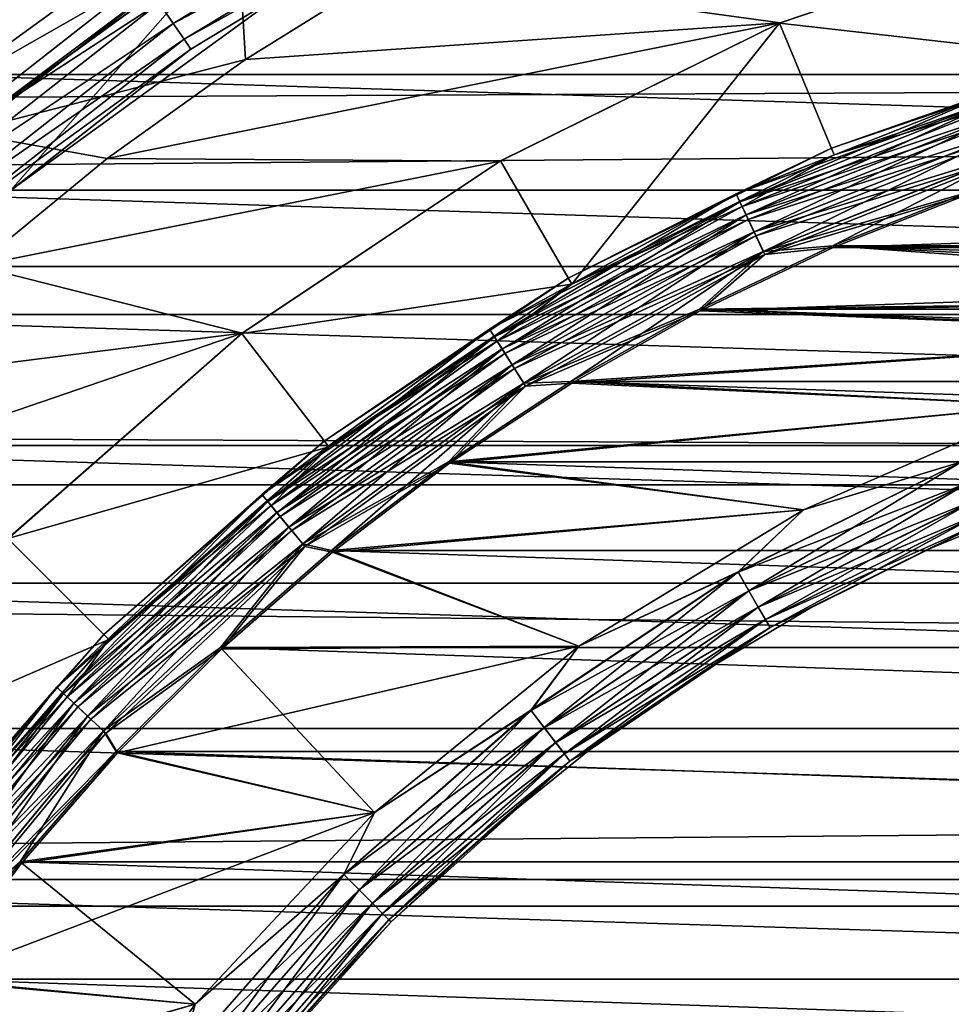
# Model space of a CAD drawing. Header units: metres. Extents: x -150 to 310, y -128 to 84.
# Tile 178 of 256: x -5.55 to -2.45, y 4.04 to 7.31. Entities that reach past the tile are written whole.
import ezdxf

# ---------------------------------------------------------------- set-up
doc = ezdxf.new("R2010")
doc.units = ezdxf.units.M
doc.layers.add('solid_26009703_SW0001', color=7, linetype='CONTINUOUS')

msp = doc.modelspace()

# ---------------------------------------------------------------- linework, layer by layer
at = {"layer": 'solid_26009703_SW0001'}
for points in [[(-3.102033, 8.448514, -19.225573), (-128, 8.539556, -19.185148), (-128, 6.490467, -19.971094)], [(97.199997, 7.525727, 19.605188), (-128, 6.490467, 19.971094), (-128, 8.539556, 19.185148)], [(-4.102848, 8.008845, -19.412842), (-3.102033, 8.448514, -19.225573), (-128, 6.490467, -19.971094)], [(-5.822596, 8.435632, -39), (-5.43816, 7.482312, -40), (-5.895212, 7.127974, -40)], [(-5.05711, 7.44484, -19.636047), (-4.102848, 8.008845, -19.412842), (-128, 6.490467, -19.971094)], [(127.5, 7.988021, 21.568298), (-127.5, 7.988021, 21.568298), (-127.5, 5.765008, 22.265774)], [(127.5, 5.765008, 22.265774), (127.5, 7.988021, 21.568298), (-127.5, 5.765008, 22.265774)], [(-5.084128, 7.365631, -27.946358), (-5.037035, 7.297406, -27.882694), (-4.120705, 7.851347, -27.882694)], [(-4.120705, 7.851347, -27.882694), (-5.037035, 7.297406, -27.882694), (-4.091159, 7.795053, -27.799728)], [(-5.037035, 7.297406, -27.882694), (-5.00092, 7.245083, -27.799728), (-4.091159, 7.795053, -27.799728)], [(-4.091159, 7.795053, -27.799728), (-5.00092, 7.245083, -27.799728), (-4.072611, 7.759713, -27.703123)], [(-5.00092, 7.245083, -27.799728), (-4.978248, 7.212237, -27.703123), (-4.072611, 7.759713, -27.703123)], [(-4.072611, 7.759713, -27.703123), (-4.978248, 7.212237, -27.703123), (-4.688484, 7.387869, -27.6)], [(-5.831821, 7.050639, -28), (-4.902884, 7.724917, -28), (-6.054645, 7.320543, -28)], [(-5.138982, 7.445101, -27.98637), (-4.902884, 7.724917, -28), (-5.831821, 7.050639, -28)], [(-3.02181, 7.299097, -21.5), (-2.045244, 7.630034, -21.5), (-4.315738, 7.477497, -21.5)], [(-3.023264, 7.298621, -20), (-2.044669, 7.630815, -20), (-3.02181, 7.299097, -21.5)], [(-1.921965, 7.172858, -18.697393), (-2.044669, 7.630815, -20), (-3.023264, 7.298621, -20)], [(-2.044669, 7.630815, -20), (-2.045244, 7.630034, -21.5), (-3.02181, 7.299097, -21.5)], [(-6.053515, 7.320708, -27), (-4.823967, 7.597738, -27), (-5.735371, 6.935026, -27)], [(-4.822441, 7.598951, -21.711325), (-5.05711, 7.44484, -19.636047), (-5.736816, 6.934619, -21.711325)], [(-4.822441, 7.598951, -26.555662), (-5.736816, 6.934619, -26.555662), (-4.823967, 7.597738, -27)], [(-5.57746, 6.741991, -26.700001), (-5.736816, 6.934619, -26.555662), (-4.822441, 7.598951, -26.555662)], [(-4.822441, 7.598951, -21.711325), (-5.736816, 6.934619, -21.711325), (-4.797326, 7.177982, -21.5)], [(-5.736816, 6.934619, -26.555662), (-5.735371, 6.935026, -27), (-4.823967, 7.597738, -27)], [(-5.57746, 6.741991, -26.700001), (-4.822441, 7.598951, -26.555662), (-4.688485, 7.387869, -26.700001)], [(-4.822441, 7.598951, -21.711325), (-4.797326, 7.177982, -21.5), (-4.315738, 7.477497, -21.5)], [(97.199997, 7.525727, 19.605188), (97.199997, 6.489357, 19.972187), (-128, 6.490467, 19.971094)], [(-5.895212, 7.127974, -40), (-5.43816, 7.482312, -40), (5.895212, 7.127974, -40)], [(-5.43816, 7.482312, -40), (5.43816, 7.482312, -40), (5.895212, 7.127974, -40)], [(-3.02181, 7.299097, -21.5), (-4.315738, 7.477497, -21.5), (-4.797326, 7.177982, -21.5)], [(-5.944846, 6.754192, -19.884188), (-5.05711, 7.44484, -19.636047), (-128, 6.490467, -19.971094)], [(-5.138982, 7.445101, -27.98637), (-5.831821, 7.050639, -28), (-5.998921, 6.771382, -27.98637)], [(-5.138982, 7.445101, -27.98637), (-5.998921, 6.771382, -27.98637), (-5.084128, 7.365631, -27.946358)], [(-5.736816, 6.934619, -21.711325), (-5.05711, 7.44484, -19.636047), (-5.944846, 6.754192, -19.884188)], [(-5.998921, 6.771382, -27.98637), (-5.934888, 6.699103, -27.946358), (-5.084128, 7.365631, -27.946358)], [(-5.084128, 7.365631, -27.946358), (-5.934888, 6.699103, -27.946358), (-5.037035, 7.297406, -27.882694)], [(-4.688485, 7.387869, -26.700001), (-4.688484, 7.387869, -27.6), (-5.57746, 6.741991, -27.6)], [(-4.978248, 7.212237, -27.703123), (-5.57746, 6.741991, -27.6), (-4.688484, 7.387869, -27.6)], [(-5.57746, 6.741991, -26.700001), (-4.688485, 7.387869, -26.700001), (-5.57746, 6.741991, -27.6)], [(-5.934888, 6.699103, -27.946358), (-5.879915, 6.637052, -27.882694), (-5.037035, 7.297406, -27.882694)], [(-5.037035, 7.297406, -27.882694), (-5.879915, 6.637052, -27.882694), (-5.00092, 7.245083, -27.799728)], [(-3.02181, 7.299097, -21.5), (-4.797326, 7.177982, -21.5), (-5.256823, 6.849125, -21.5)], [(-3.950992, 6.840456, -21.5), (-3.02181, 7.299097, -21.5), (-5.256823, 6.849125, -21.5)], [(-3.023264, 7.298621, -20), (-3.02181, 7.299097, -21.5), (-3.950992, 6.840456, -21.5)], [(-3.950042, 6.841576, -20), (-3.023264, 7.298621, -20), (-3.950992, 6.840456, -21.5)], [(-3.712949, 6.431007, -18.697393), (-3.023264, 7.298621, -20), (-3.950042, 6.841576, -20)], [(-3.712949, 6.431007, -18.697393), (-2.841769, 6.860626, -18.697393), (-3.023264, 7.298621, -20)], [(-2.841769, 6.860626, -18.697393), (-1.921965, 7.172858, -18.697393), (-3.023264, 7.298621, -20)], [(-5.879915, 6.637052, -27.882694), (-5.837756, 6.589464, -27.799728), (-5.00092, 7.245083, -27.799728)], [(-5.00092, 7.245083, -27.799728), (-5.837756, 6.589464, -27.799728), (-4.978248, 7.212237, -27.703123)], [(-5.837756, 6.589464, -27.799728), (-5.81129, 6.55959, -27.703123), (-4.978248, 7.212237, -27.703123)], [(-4.978248, 7.212237, -27.703123), (-5.81129, 6.55959, -27.703123), (-5.57746, 6.741991, -27.6)], [(-2.850992, 6.882902, -16), (-2.850992, 6.882902, -15.8), (-1.928203, 7.196147, -15.8)], [(-2.299043, 7.075727, -15.722658), (-1.928203, 7.196147, -15.8), (-2.850992, 6.882902, -15.8)], [(-1.928203, 7.196147, -16), (-2.850992, 6.882902, -16), (-1.928203, 7.196147, -15.8)], [(-2.299018, 7.075649, -16.077646), (-2.850992, 6.882902, -16), (-1.928203, 7.196147, -16)], [(-5.736816, 6.934619, -21.711325), (-5.256823, 6.849125, -21.5), (-4.797326, 7.177982, -21.5)], [(-2.284506, 7.030986, -18.632425), (-1.921965, 7.172858, -18.697393), (-2.841769, 6.860626, -18.697393)], [(-6.330867, 6.743416, -40), (-5.895212, 7.127974, -40), (6.330867, 6.743416, -40)], [(-5.895212, 7.127974, -40), (5.895212, 7.127974, -40), (6.330867, 6.743416, -40)], [(-2.299043, 7.075727, -15.722658), (-2.850992, 6.882902, -15.8), (-3.167738, 6.731786, -15.722658)], [(-2.299043, 7.075727, -15.722658), (-3.167738, 6.731786, -15.722658), (-2.289793, 7.047258, -15.650204)], [(-2.299018, 7.075649, -16.077646), (-3.167703, 6.731712, -16.077646), (-2.850992, 6.882902, -16)], [(-3.154926, 6.704559, -16.150068), (-3.167703, 6.731712, -16.077646), (-2.299018, 7.075649, -16.077646)], [(-2.289744, 7.047109, -16.150068), (-3.154926, 6.704559, -16.150068), (-2.299018, 7.075649, -16.077646)], [(-3.167738, 6.731786, -15.722658), (-3.154993, 6.704701, -15.650204), (-2.289793, 7.047258, -15.650204)], [(-2.289793, 7.047258, -15.650204), (-3.154993, 6.704701, -15.650204), (-2.275058, 7.001909, -15.587979)], [(-3.134596, 6.661355, -16.212242), (-3.154926, 6.704559, -16.150068), (-2.289744, 7.047109, -16.150068)], [(-2.284506, 7.030986, -18.632425), (-2.841769, 6.860626, -18.697393), (-3.147708, 6.68922, -18.632425)], [(-2.284506, 7.030986, -18.632425), (-3.147708, 6.68922, -18.632425), (-2.269677, 6.985349, -18.577154)], [(-2.27499, 7.001698, -16.212242), (-3.134596, 6.661355, -16.212242), (-2.289744, 7.047109, -16.150068)], [(-3.154993, 6.704701, -15.650204), (-3.134691, 6.661557, -15.587979), (-2.275058, 7.001909, -15.587979)], [(-2.275058, 7.001909, -15.587979), (-3.134691, 6.661557, -15.587979), (-2.255845, 6.942777, -15.540232)], [(-3.108102, 6.605053, -16.259926), (-3.134596, 6.661355, -16.212242), (-2.27499, 7.001698, -16.212242)], [(-2.255761, 6.942518, -16.259926), (-3.108102, 6.605053, -16.259926), (-2.27499, 7.001698, -16.212242)], [(-3.147708, 6.68922, -18.632425), (-3.127277, 6.645802, -18.577154), (-2.269677, 6.985349, -18.577154)], [(-2.269677, 6.985349, -18.577154), (-3.127277, 6.645802, -18.577154), (-2.251154, 6.928341, -18.535151)], [(-5.736816, 6.934619, -21.711325), (-5.69145, 6.492233, -21.5), (-5.256823, 6.849125, -21.5)], [(-3.134691, 6.661557, -15.587979), (-3.108218, 6.605299, -15.540232), (-2.255845, 6.942777, -15.540232)], [(-2.255845, 6.942777, -15.540232), (-3.108218, 6.605299, -15.540232), (-2.233465, 6.873899, -15.510222)], [(-3.077253, 6.539495, -16.28986), (-3.108102, 6.605053, -16.259926), (-2.255761, 6.942518, -16.259926)], [(-2.233371, 6.873611, -16.28986), (-3.077253, 6.539495, -16.28986), (-2.255761, 6.942518, -16.259926)], [(-3.127277, 6.645802, -18.577154), (-3.101755, 6.591564, -18.535151), (-2.251154, 6.928341, -18.535151)], [(-2.251154, 6.928341, -18.535151), (-3.101755, 6.591564, -18.535151), (-2.230039, 6.863356, -18.508911)], [(-3.725, 6.45189, -16), (-3.725, 6.45189, -15.8), (-2.850992, 6.882902, -15.8)], [(-3.167738, 6.731786, -15.722658), (-2.850992, 6.882902, -15.8), (-3.725, 6.45189, -15.8)], [(-2.850992, 6.882902, -16), (-3.725, 6.45189, -16), (-2.850992, 6.882902, -15.8)], [(-3.167703, 6.731712, -16.077646), (-3.725, 6.45189, -16), (-2.850992, 6.882902, -16)], [(-3.108218, 6.605299, -15.540232), (-3.077382, 6.539769, -15.510222), (-2.233465, 6.873899, -15.510222)], [(-2.233465, 6.873899, -15.510222), (-3.077382, 6.539769, -15.510222), (-2.395406, 6.736744, -15.5)], [(-2.233371, 6.873611, -16.28986), (-2.847016, 6.558487, -16.299999), (-3.077253, 6.539495, -16.28986)], [(-2.233371, 6.873611, -16.28986), (-2.395413, 6.736742, -16.299999), (-2.847016, 6.558487, -16.299999)], [(-3.950992, 6.840456, -21.5), (-5.256823, 6.849125, -21.5), (-5.69145, 6.492233, -21.5)], [(-4.807626, 6.268372, -21.5), (-3.950992, 6.840456, -21.5), (-5.69145, 6.492233, -21.5)], [(-4.809212, 6.267494, -20), (-3.950042, 6.841576, -20), (-4.807626, 6.268372, -21.5)], [(-3.712949, 6.431007, -18.697393), (-3.950042, 6.841576, -20), (-4.809212, 6.267494, -20)], [(-3.950042, 6.841576, -20), (-3.950992, 6.840456, -21.5), (-4.807626, 6.268372, -21.5)], [(-3.147708, 6.68922, -18.632425), (-2.841769, 6.860626, -18.697393), (-3.712949, 6.431007, -18.697393)], [(-3.101755, 6.591564, -18.535151), (-3.072661, 6.529738, -18.508911), (-2.230039, 6.863356, -18.508911)], [(-2.230039, 6.863356, -18.508911), (-3.072661, 6.529738, -18.508911), (-2.393619, 6.730993, -18.5)], [(-6.743416, 6.330867, -40), (-6.330867, 6.743416, -40), (6.743416, 6.330867, -40)], [(-6.330867, 6.743416, -40), (6.330867, 6.743416, -40), (6.743416, 6.330867, -40)], [(-3.077382, 6.539769, -15.510222), (-2.847009, 6.55849, -15.5), (-2.395406, 6.736744, -15.5)], [(-2.847016, 6.558487, -16.299999), (-2.395413, 6.736742, -16.299999), (2.84696, 6.558512, -16.299999)], [(2.846961, 6.558511, -15.5), (-2.395406, 6.736744, -15.5), (-2.847009, 6.55849, -15.5)], [(-3.167738, 6.731786, -15.722658), (-3.725, 6.45189, -15.8), (-3.986476, 6.281681, -15.722658)], [(-3.167738, 6.731786, -15.722658), (-3.986476, 6.281681, -15.722658), (-3.154993, 6.704701, -15.650204)], [(-3.986476, 6.281681, -15.722658), (-3.970437, 6.256407, -15.650204), (-3.154993, 6.704701, -15.650204)], [(-3.167703, 6.731712, -16.077646), (-3.986432, 6.281612, -16.077646), (-3.725, 6.45189, -16)], [(-3.970352, 6.256274, -16.150068), (-3.986432, 6.281612, -16.077646), (-3.167703, 6.731712, -16.077646)], [(-3.154993, 6.704701, -15.650204), (-3.970437, 6.256407, -15.650204), (-3.134691, 6.661557, -15.587979)], [(-3.154926, 6.704559, -16.150068), (-3.970352, 6.256274, -16.150068), (-3.167703, 6.731712, -16.077646)], [(-3.944768, 6.21596, -16.212242), (-3.970352, 6.256274, -16.150068), (-3.154926, 6.704559, -16.150068)], [(-3.134596, 6.661355, -16.212242), (-3.944768, 6.21596, -16.212242), (-3.154926, 6.704559, -16.150068)], [(-3.072661, 6.529738, -18.508911), (-2.844883, 6.552854, -18.5), (-2.393619, 6.730993, -18.5)], [(2.393602, 6.730999, -18.5), (-2.393619, 6.730993, -18.5), (-2.844883, 6.552854, -18.5)], [(2.844866, 6.552861, -18.5), (2.393602, 6.730999, -18.5), (-2.844883, 6.552854, -18.5)], [(-3.147708, 6.68922, -18.632425), (-3.712949, 6.431007, -18.697393), (-3.961269, 6.241961, -18.632425)], [(-3.147708, 6.68922, -18.632425), (-3.961269, 6.241961, -18.632425), (-3.127277, 6.645802, -18.577154)], [(-3.970437, 6.256407, -15.650204), (-3.944887, 6.216147, -15.587979), (-3.134691, 6.661557, -15.587979)], [(-3.961269, 6.241961, -18.632425), (-3.935557, 6.201446, -18.577154), (-3.127277, 6.645802, -18.577154)], [(-3.134691, 6.661557, -15.587979), (-3.944887, 6.216147, -15.587979), (-3.108218, 6.605299, -15.540232)], [(-3.911426, 6.163422, -16.259926), (-3.944768, 6.21596, -16.212242), (-3.134596, 6.661355, -16.212242)], [(-3.127277, 6.645802, -18.577154), (-3.935557, 6.201446, -18.577154), (-3.101755, 6.591564, -18.535151)], [(-3.108102, 6.605053, -16.259926), (-3.911426, 6.163422, -16.259926), (-3.134596, 6.661355, -16.212242)], [(-3.944887, 6.216147, -15.587979), (-3.911572, 6.163651, -15.540232), (-3.108218, 6.605299, -15.540232)], [(-3.935557, 6.201446, -18.577154), (-3.903439, 6.150835, -18.535151), (-3.101755, 6.591564, -18.535151)], [(-3.108218, 6.605299, -15.540232), (-3.911572, 6.163651, -15.540232), (-3.077382, 6.539769, -15.510222)], [(-3.872604, 6.102247, -16.28986), (-3.911426, 6.163422, -16.259926), (-3.108102, 6.605053, -16.259926)], [(-3.101755, 6.591564, -18.535151), (-3.903439, 6.150835, -18.535151), (-3.072661, 6.529738, -18.508911)], [(-3.077253, 6.539495, -16.28986), (-3.872604, 6.102247, -16.28986), (-3.108102, 6.605053, -16.259926)], [(-0.43815, 6.38475, -16.299999), (-3.289087, 6.347935, -16.299999), (-2.847016, 6.558487, -16.299999)], [(-3.077253, 6.539495, -16.28986), (-2.847016, 6.558487, -16.299999), (-3.289087, 6.347935, -16.299999)], [(3.289033, 6.347962, -15.5), (-2.847009, 6.55849, -15.5), (-3.289079, 6.347939, -15.5)], [(-3.077382, 6.539769, -15.510222), (-3.289079, 6.347939, -15.5), (-2.847009, 6.55849, -15.5)], [(2.844866, 6.552861, -18.5), (-2.844883, 6.552854, -18.5), (-3.286618, 6.342436, -18.5)], [(-0.438159, 6.384749, -18.5), (2.844866, 6.552861, -18.5), (-3.286618, 6.342436, -18.5)], [(-3.072661, 6.529738, -18.508911), (-3.286618, 6.342436, -18.5), (-2.844883, 6.552854, -18.5)], [(-2.847016, 6.558487, -16.299999), (2.84696, 6.558512, -16.299999), (3.289032, 6.347963, -16.299999)], [(0.438202, 6.384747, -16.299999), (-2.847016, 6.558487, -16.299999), (3.289032, 6.347963, -16.299999)], [(0.438202, 6.384747, -16.299999), (-0.43815, 6.38475, -16.299999), (-2.847016, 6.558487, -16.299999)], [(3.289033, 6.347962, -15.5), (2.846961, 6.558511, -15.5), (-2.847009, 6.55849, -15.5)], [(-3.911572, 6.163651, -15.540232), (-3.872766, 6.102503, -15.510222), (-3.077382, 6.539769, -15.510222)], [(-3.903439, 6.150835, -18.535151), (-3.866826, 6.093142, -18.508911), (-3.072661, 6.529738, -18.508911)], [(-3.077382, 6.539769, -15.510222), (-3.872766, 6.102503, -15.510222), (-3.289079, 6.347939, -15.5)], [(-3.077253, 6.539495, -16.28986), (-3.71631, 6.107964, -16.299999), (-3.872604, 6.102247, -16.28986)], [(-3.072661, 6.529738, -18.508911), (-3.866826, 6.093142, -18.508911), (-3.286618, 6.342436, -18.5)], [(-3.077253, 6.539495, -16.28986), (-3.289087, 6.347935, -16.299999), (-3.71631, 6.107964, -16.299999)], [(97.199997, 4.366146, 20.5411), (-128, 4.364604, 20.541378), (-128, 6.490467, 19.971094)], [(97.199997, 5.4352, 20.284443), (97.199997, 4.366146, 20.5411), (-128, 6.490467, 19.971094)], [(97.199997, 6.489357, 19.972187), (97.199997, 5.4352, 20.284443), (-128, 6.490467, 19.971094)], [(-4.807626, 6.268372, -21.5), (-5.69145, 6.492233, -21.5), (-6.104781, 6.104781, -21.5)], [(-4.535272, 5.910483, -16), (-4.535272, 5.910483, -15.8), (-3.725, 6.45189, -15.8)], [(-3.986476, 6.281681, -15.722658), (-3.725, 6.45189, -15.8), (-4.535272, 5.910483, -15.8)], [(-3.725, 6.45189, -16), (-4.535272, 5.910483, -16), (-3.725, 6.45189, -15.8)], [(-3.986432, 6.281612, -16.077646), (-4.535272, 5.910483, -16), (-3.725, 6.45189, -16)], [(-4.5206, 5.891351, -18.697393), (-3.712949, 6.431007, -18.697393), (-4.809212, 6.267494, -20)], [(-3.961269, 6.241961, -18.632425), (-3.712949, 6.431007, -18.697393), (-4.5206, 5.891351, -18.697393)], [(-0.43815, 6.38475, -16.299999), (-1.300987, 6.265945, -16.299999), (-3.289087, 6.347935, -16.299999)], [(-1.300996, 6.265943, -18.5), (-0.438159, 6.384749, -18.5), (-3.286618, 6.342436, -18.5)], [(-3.872766, 6.102503, -15.510222), (-3.716302, 6.107968, -15.5), (-3.289079, 6.347939, -15.5)], [(-1.300987, 6.265945, -16.299999), (-3.71631, 6.107964, -16.299999), (-3.289087, 6.347935, -16.299999)], [(3.716258, 6.107996, -15.5), (-3.289079, 6.347939, -15.5), (-3.716302, 6.107968, -15.5)], [(3.716258, 6.107996, -15.5), (3.289033, 6.347962, -15.5), (-3.289079, 6.347939, -15.5)], [(-7.127974, 5.895212, -40), (-6.743416, 6.330867, -40), (7.127974, 5.895212, -40)], [(-6.743416, 6.330867, -40), (6.743416, 6.330867, -40), (7.127974, 5.895212, -40)], [(-3.866826, 6.093142, -18.508911), (-3.713515, 6.102621, -18.5), (-3.286618, 6.342436, -18.5)], [(-1.300996, 6.265943, -18.5), (-3.286618, 6.342436, -18.5), (-3.713515, 6.102621, -18.5)], [(-3.986476, 6.281681, -15.722658), (-4.535272, 5.910483, -15.8), (-4.742344, 5.73251, -15.722658)], [(-3.986476, 6.281681, -15.722658), (-4.742344, 5.73251, -15.722658), (-3.970437, 6.256407, -15.650204)], [(-3.986432, 6.281612, -16.077646), (-4.742293, 5.732447, -16.077646), (-4.535272, 5.910483, -16)], [(-4.723164, 5.709325, -16.150068), (-4.742293, 5.732447, -16.077646), (-3.986432, 6.281612, -16.077646)], [(-3.970352, 6.256274, -16.150068), (-4.723164, 5.709325, -16.150068), (-3.986432, 6.281612, -16.077646)], [(-4.807626, 6.268372, -21.5), (-6.104781, 6.104781, -21.5), (-6.492233, 5.69145, -21.5)], [(-5.587072, 5.584726, -21.5), (-4.807626, 6.268372, -21.5), (-6.492233, 5.69145, -21.5)], [(-4.809212, 6.267494, -20), (-4.807626, 6.268372, -21.5), (-5.587072, 5.584726, -21.5)], [(-5.58608, 5.586207, -20), (-4.809212, 6.267494, -20), (-5.587072, 5.584726, -21.5)], [(-4.5206, 5.891351, -18.697393), (-4.809212, 6.267494, -20), (-5.58608, 5.586207, -20)], [(-4.742344, 5.73251, -15.722658), (-4.723264, 5.709445, -15.650204), (-3.970437, 6.256407, -15.650204)], [(-3.970437, 6.256407, -15.650204), (-4.723264, 5.709445, -15.650204), (-3.944887, 6.216147, -15.587979)], [(-4.692729, 5.672534, -16.212242), (-4.723164, 5.709325, -16.150068), (-3.970352, 6.256274, -16.150068)], [(-3.944768, 6.21596, -16.212242), (-4.692729, 5.672534, -16.212242), (-3.970352, 6.256274, -16.150068)], [(-1.300987, 6.265945, -16.299999), (-2.144152, 6.030088, -16.299999), (-3.71631, 6.107964, -16.299999)], [(-2.144161, 6.030085, -18.5), (-1.300996, 6.265943, -18.5), (-3.713515, 6.102621, -18.5)], [(-4.723264, 5.709445, -15.650204), (-4.69287, 5.672706, -15.587979), (-3.944887, 6.216147, -15.587979)], [(-3.961269, 6.241961, -18.632425), (-4.5206, 5.891351, -18.697393), (-4.712358, 5.696263, -18.632425)], [(-3.961269, 6.241961, -18.632425), (-4.712358, 5.696263, -18.632425), (-3.935557, 6.201446, -18.577154)], [(-3.944887, 6.216147, -15.587979), (-4.69287, 5.672706, -15.587979), (-3.911572, 6.163651, -15.540232)], [(-4.653065, 5.624589, -16.259926), (-4.692729, 5.672534, -16.212242), (-3.944768, 6.21596, -16.212242)], [(-3.911426, 6.163422, -16.259926), (-4.653065, 5.624589, -16.259926), (-3.944768, 6.21596, -16.212242)], [(-4.712358, 5.696263, -18.632425), (-4.681771, 5.659289, -18.577154), (-3.935557, 6.201446, -18.577154)], [(-3.935557, 6.201446, -18.577154), (-4.681771, 5.659289, -18.577154), (-3.903439, 6.150835, -18.535151)], [(-4.69287, 5.672706, -15.587979), (-4.653238, 5.624799, -15.540232), (-3.911572, 6.163651, -15.540232)], [(-4.681771, 5.659289, -18.577154), (-4.643563, 5.613103, -18.535151), (-3.903439, 6.150835, -18.535151)], [(-3.911572, 6.163651, -15.540232), (-4.653238, 5.624799, -15.540232), (-3.872766, 6.102503, -15.510222)], [(-4.606881, 5.568763, -16.28986), (-4.653065, 5.624589, -16.259926), (-3.911426, 6.163422, -16.259926)], [(-3.903439, 6.150835, -18.535151), (-4.643563, 5.613103, -18.535151), (-3.866826, 6.093142, -18.508911)], [(-3.872604, 6.102247, -16.28986), (-4.606881, 5.568763, -16.28986), (-3.911426, 6.163422, -16.259926)], [(-4.653238, 5.624799, -15.540232), (-4.607075, 5.568997, -15.510222), (-3.872766, 6.102503, -15.510222)], [(-4.643563, 5.613103, -18.535151), (-4.600008, 5.560454, -18.508911), (-3.866826, 6.093142, -18.508911)], [(-3.872766, 6.102503, -15.510222), (-4.607075, 5.568997, -15.510222), (-4.122821, 5.841629, -15.5)], [(-3.872604, 6.102247, -16.28986), (-4.511111, 5.54672, -16.299999), (-4.606881, 5.568763, -16.28986)], [(-3.866826, 6.093142, -18.508911), (-4.600008, 5.560454, -18.508911), (-4.119719, 5.836453, -18.5)], [(-3.872604, 6.102247, -16.28986), (-4.122829, 5.841623, -16.299999), (-4.511111, 5.54672, -16.299999)], [(-2.144152, 6.030088, -16.299999), (-4.122829, 5.841623, -16.299999), (-3.71631, 6.107964, -16.299999)], [(-3.872604, 6.102247, -16.28986), (-3.71631, 6.107964, -16.299999), (-4.122829, 5.841623, -16.299999)], [(4.122779, 5.841658, -15.5), (-3.716302, 6.107968, -15.5), (-4.122821, 5.841629, -15.5)], [(-3.872766, 6.102503, -15.510222), (-4.122821, 5.841629, -15.5), (-3.716302, 6.107968, -15.5)], [(-2.144161, 6.030085, -18.5), (-3.713515, 6.102621, -18.5), (-4.119719, 5.836453, -18.5)], [(-3.866826, 6.093142, -18.508911), (-4.119719, 5.836453, -18.5), (-3.713515, 6.102621, -18.5)], [(4.122779, 5.841658, -15.5), (3.716258, 6.107996, -15.5), (-3.716302, 6.107968, -15.5)], [(-2.144152, 6.030088, -16.299999), (-2.944103, 5.682054, -16.299999), (-4.122829, 5.841623, -16.299999)], [(-2.944113, 5.682049, -18.5), (-2.144161, 6.030085, -18.5), (-4.119719, 5.836453, -18.5)], [(-2.41946, 5.841094, -18.489779), (-2.144161, 6.030085, -18.5), (-2.944113, 5.682049, -18.5)], [(-2.419576, 5.841374, -16.310141), (-2.944103, 5.682054, -16.299999), (-2.144152, 6.030088, -16.299999)], [(-7.482312, 5.43816, -40), (-7.127974, 5.895212, -40), (7.482312, 5.43816, -40)], [(-7.127974, 5.895212, -40), (7.127974, 5.895212, -40), (7.482312, 5.43816, -40)], [(-5.250902, 5.250893, -18.697393), (-4.5206, 5.891351, -18.697393), (-5.58608, 5.586207, -20)], [(-5.267945, 5.267946, -16), (-5.267945, 5.267946, -15.8), (-4.535272, 5.910483, -15.8)], [(-4.742344, 5.73251, -15.722658), (-4.535272, 5.910483, -15.8), (-5.267945, 5.267946, -15.8)], [(-4.535272, 5.910483, -16), (-5.267945, 5.267946, -16), (-4.535272, 5.910483, -15.8)], [(-4.742293, 5.732447, -16.077646), (-5.267945, 5.267946, -16), (-4.535272, 5.910483, -16)], [(-4.712358, 5.696263, -18.632425), (-4.5206, 5.891351, -18.697393), (-5.250902, 5.250893, -18.697393)], [(-4.607075, 5.568997, -15.510222), (-4.511104, 5.546726, -15.5), (-4.122821, 5.841629, -15.5)], [(-4.600008, 5.560454, -18.508911), (-4.507695, 5.541741, -18.5), (-4.119719, 5.836453, -18.5)], [(-2.944103, 5.682054, -16.299999), (-4.511111, 5.54672, -16.299999), (-4.122829, 5.841623, -16.299999)], [(4.511063, 5.546758, -15.5), (-4.122821, 5.841629, -15.5), (-4.511104, 5.546726, -15.5)], [(-2.944113, 5.682049, -18.5), (-4.119719, 5.836453, -18.5), (-4.507695, 5.541741, -18.5)], [(4.511063, 5.546758, -15.5), (4.122779, 5.841658, -15.5), (-4.122821, 5.841629, -15.5)], [(-2.419576, 5.841374, -16.310141), (-3.161329, 5.475582, -16.310141), (-2.944103, 5.682054, -16.299999)], [(-3.125102, 5.412836, -16.340075), (-3.161329, 5.475582, -16.310141), (-2.419576, 5.841374, -16.310141)], [(-2.41946, 5.841094, -18.489779), (-2.944113, 5.682049, -18.5), (-3.161177, 5.475319, -18.489779)], [(-2.41946, 5.841094, -18.489779), (-3.161177, 5.475319, -18.489779), (-2.391745, 5.774184, -18.459768)], [(-2.39185, 5.774436, -16.340075), (-3.125102, 5.412836, -16.340075), (-2.419576, 5.841374, -16.310141)], [(127.5, 5.765008, 22.265774), (-127.5, 5.765008, 22.265774), (-127.5, 3.482839, 22.734772)], [(127.5, 3.482839, 22.734772), (127.5, 5.765008, 22.265774), (-127.5, 3.482839, 22.734772)], [(-3.161177, 5.475319, -18.489779), (-3.124966, 5.4126, -18.459768), (-2.391745, 5.774184, -18.459768)], [(-3.09399, 5.358947, -16.387756), (-3.125102, 5.412836, -16.340075), (-2.39185, 5.774436, -16.340075)], [(-2.391745, 5.774184, -18.459768), (-3.124966, 5.4126, -18.459768), (-2.367952, 5.716742, -18.412022)], [(-2.368037, 5.716947, -16.387756), (-3.09399, 5.358947, -16.387756), (-2.39185, 5.774436, -16.340075)], [(-4.742344, 5.73251, -15.722658), (-5.267945, 5.267946, -15.8), (-5.423424, 5.092934, -15.722658)], [(-4.742344, 5.73251, -15.722658), (-5.423424, 5.092934, -15.722658), (-4.723264, 5.709445, -15.650204)], [(-4.742293, 5.732447, -16.077646), (-5.423365, 5.092878, -16.077646), (-5.267945, 5.267946, -16)], [(-5.401489, 5.072335, -16.150068), (-5.423365, 5.092878, -16.077646), (-4.742293, 5.732447, -16.077646)], [(-4.723164, 5.709325, -16.150068), (-5.401489, 5.072335, -16.150068), (-4.742293, 5.732447, -16.077646)], [(-5.423424, 5.092934, -15.722658), (-5.401603, 5.072443, -15.650204), (-4.723264, 5.709445, -15.650204)], [(-4.723264, 5.709445, -15.650204), (-5.401603, 5.072443, -15.650204), (-4.69287, 5.672706, -15.587979)], [(-5.366683, 5.03965, -16.212242), (-5.401489, 5.072335, -16.150068), (-4.723164, 5.709325, -16.150068)], [(-4.712358, 5.696263, -18.632425), (-5.250902, 5.250893, -18.697393), (-5.389132, 5.060731, -18.632425)], [(-4.712358, 5.696263, -18.632425), (-5.389132, 5.060731, -18.632425), (-4.681771, 5.659289, -18.577154)], [(-4.692729, 5.672534, -16.212242), (-5.366683, 5.03965, -16.212242), (-4.723164, 5.709325, -16.150068)], [(-3.124966, 5.4126, -18.459768), (-3.093879, 5.358755, -18.412022), (-2.367952, 5.716742, -18.412022)], [(-3.070116, 5.317596, -16.449932), (-3.09399, 5.358947, -16.387756), (-2.368037, 5.716947, -16.387756)], [(-2.367952, 5.716742, -18.412022), (-3.093879, 5.358755, -18.412022), (-2.349705, 5.672689, -18.349796)], [(-2.349765, 5.672834, -16.449932), (-3.070116, 5.317596, -16.449932), (-2.368037, 5.716947, -16.387756)], [(-2.131732, 5.715393, -16.6), (-2.131732, 5.715393, -18.200001), (-2.534032, 5.548755, -18.200001)], [(-2.33825, 5.645034, -18.277342), (-2.534032, 5.548755, -18.200001), (-2.131732, 5.715393, -18.200001)], [(-2.534032, 5.548755, -16.6), (-2.131732, 5.715393, -16.6), (-2.534032, 5.548755, -18.200001)], [(-2.338281, 5.645109, -16.522354), (-2.131732, 5.715393, -16.6), (-2.534032, 5.548755, -16.6)], [(-5.401603, 5.072443, -15.650204), (-5.366844, 5.039802, -15.587979), (-4.69287, 5.672706, -15.587979)], [(-5.389132, 5.060731, -18.632425), (-5.354151, 5.027883, -18.577154), (-4.681771, 5.659289, -18.577154)], [(-4.69287, 5.672706, -15.587979), (-5.366844, 5.039802, -15.587979), (-4.653238, 5.624799, -15.540232)], [(-5.321322, 4.997054, -16.259926), (-5.366683, 5.03965, -16.212242), (-4.692729, 5.672534, -16.212242)], [(-4.681771, 5.659289, -18.577154), (-5.354151, 5.027883, -18.577154), (-4.643563, 5.613103, -18.535151)], [(-4.653065, 5.624589, -16.259926), (-5.321322, 4.997054, -16.259926), (-4.692729, 5.672534, -16.212242)], [(-2.944103, 5.682054, -16.299999), (-3.690406, 5.228836, -16.299999), (-4.511111, 5.54672, -16.299999)], [(-3.690415, 5.228829, -18.5), (-2.944113, 5.682049, -18.5), (-4.507695, 5.541741, -18.5)], [(-3.161177, 5.475319, -18.489779), (-2.944113, 5.682049, -18.5), (-3.690415, 5.228829, -18.5)], [(-3.161329, 5.475582, -16.310141), (-3.690406, 5.228836, -16.299999), (-2.944103, 5.682054, -16.299999)], [(-3.093879, 5.358755, -18.412022), (-3.070037, 5.317461, -18.349796), (-2.349705, 5.672689, -18.349796)], [(-3.055111, 5.291608, -16.522354), (-3.070116, 5.317596, -16.449932), (-2.349765, 5.672834, -16.449932)], [(-2.349705, 5.672689, -18.349796), (-3.070037, 5.317461, -18.349796), (-2.33825, 5.645034, -18.277342)], [(-2.338281, 5.645109, -16.522354), (-3.055111, 5.291608, -16.522354), (-2.349765, 5.672834, -16.449932)], [(-5.366844, 5.039802, -15.587979), (-5.32152, 4.997241, -15.540232), (-4.653238, 5.624799, -15.540232)], [(-4.653238, 5.624799, -15.540232), (-5.32152, 4.997241, -15.540232), (-4.607075, 5.568997, -15.510222)], [(-5.268506, 4.947456, -16.28986), (-5.321322, 4.997054, -16.259926), (-4.653065, 5.624589, -16.259926)], [(-4.606881, 5.568763, -16.28986), (-5.268506, 4.947456, -16.28986), (-4.653065, 5.624589, -16.259926)], [(-3.070037, 5.317461, -18.349796), (-3.055071, 5.291537, -18.277342), (-2.33825, 5.645034, -18.277342)], [(-2.338281, 5.645109, -16.522354), (-2.923419, 5.353842, -16.6), (-3.055111, 5.291608, -16.522354)], [(-2.33825, 5.645034, -18.277342), (-3.055071, 5.291537, -18.277342), (-2.534032, 5.548755, -18.200001)], [(-2.338281, 5.645109, -16.522354), (-2.534032, 5.548755, -16.6), (-2.923419, 5.353842, -16.6)], [(-5.354151, 5.027883, -18.577154), (-5.310455, 4.986849, -18.535151), (-4.643563, 5.613103, -18.535151)], [(-4.643563, 5.613103, -18.535151), (-5.310455, 4.986849, -18.535151), (-4.600008, 5.560454, -18.508911)], [(-5.250902, 5.250893, -18.697393), (-5.58608, 5.586207, -20), (-6.267459, 4.809257, -20)], [(-5.32152, 4.997241, -15.540232), (-5.268727, 4.947664, -15.510222), (-4.607075, 5.568997, -15.510222)], [(-5.310455, 4.986849, -18.535151), (-5.260645, 4.940074, -18.508911), (-4.600008, 5.560454, -18.508911)], [(-4.607075, 5.568997, -15.510222), (-5.268727, 4.947664, -15.510222), (-4.880661, 5.224392, -15.5)], [(-4.606881, 5.568763, -16.28986), (-4.880668, 5.224385, -16.299999), (-5.268506, 4.947456, -16.28986)], [(-4.600008, 5.560454, -18.508911), (-5.260645, 4.940074, -18.508911), (-4.876956, 5.219618, -18.5)], [(-4.606881, 5.568763, -16.28986), (-4.511111, 5.54672, -16.299999), (-4.880668, 5.224385, -16.299999)], [(-4.607075, 5.568997, -15.510222), (-4.880661, 5.224392, -15.5), (-4.511104, 5.546726, -15.5)], [(-4.600008, 5.560454, -18.508911), (-4.876956, 5.219618, -18.5), (-4.507695, 5.541741, -18.5)], [(-3.690406, 5.228836, -16.299999), (-4.880668, 5.224385, -16.299999), (-4.511111, 5.54672, -16.299999)], [(4.880622, 5.224428, -15.5), (-4.511104, 5.546726, -15.5), (-4.880661, 5.224392, -15.5)], [(-3.690415, 5.228829, -18.5), (-4.507695, 5.541741, -18.5), (-4.876956, 5.219618, -18.5)], [(4.880622, 5.224428, -15.5), (4.511063, 5.546758, -15.5), (-4.511104, 5.546726, -15.5)], [(-3.055071, 5.291537, -18.277342), (-2.923419, 5.353842, -18.200001), (-2.534032, 5.548755, -18.200001)], [(-2.534032, 5.548755, -16.6), (-2.534032, 5.548755, -18.200001), (-2.923419, 5.353842, -18.200001)], [(-2.923419, 5.353842, -16.6), (-2.534032, 5.548755, -16.6), (-2.923419, 5.353842, -18.200001)], [(-3.161329, 5.475582, -16.310141), (-3.84899, 5.016102, -16.310141), (-3.690406, 5.228836, -16.299999)], [(-3.804883, 4.95862, -16.340075), (-3.84899, 5.016102, -16.310141), (-3.161329, 5.475582, -16.310141)], [(-3.161177, 5.475319, -18.489779), (-3.690415, 5.228829, -18.5), (-3.848805, 5.015861, -18.489779)], [(-3.161177, 5.475319, -18.489779), (-3.848805, 5.015861, -18.489779), (-3.124966, 5.4126, -18.459768)], [(-3.125102, 5.412836, -16.340075), (-3.804883, 4.95862, -16.340075), (-3.161329, 5.475582, -16.310141)], [(-7.809503, 4.956254, -40), (-7.482312, 5.43816, -40), (7.809503, 4.956254, -40)], [(-7.482312, 5.43816, -40), (7.482312, 5.43816, -40), (7.809503, 4.956254, -40)], [(-3.848805, 5.015861, -18.489779), (-3.804718, 4.958405, -18.459768), (-3.124966, 5.4126, -18.459768)], [(-3.767003, 4.909254, -16.387756), (-3.804883, 4.95862, -16.340075), (-3.125102, 5.412836, -16.340075)], [(-3.124966, 5.4126, -18.459768), (-3.804718, 4.958405, -18.459768), (-3.093879, 5.358755, -18.412022)], [(-3.09399, 5.358947, -16.387756), (-3.767003, 4.909254, -16.387756), (-3.125102, 5.412836, -16.340075)], [(-3.804718, 4.958405, -18.459768), (-3.766868, 4.909078, -18.412022), (-3.093879, 5.358755, -18.412022)], [(-3.737936, 4.871373, -16.449932), (-3.767003, 4.909254, -16.387756), (-3.09399, 5.358947, -16.387756)], [(-3.093879, 5.358755, -18.412022), (-3.766868, 4.909078, -18.412022), (-3.070037, 5.317461, -18.349796)], [(-3.070116, 5.317596, -16.449932), (-3.737936, 4.871373, -16.449932), (-3.09399, 5.358947, -16.387756)], [(-2.923419, 5.353842, -16.6), (-2.923419, 5.353842, -18.200001), (-3.297909, 5.131647, -18.200001)], [(-3.055071, 5.291537, -18.277342), (-3.297909, 5.131647, -18.200001), (-2.923419, 5.353842, -18.200001)], [(-3.297909, 5.131647, -16.6), (-2.923419, 5.353842, -16.6), (-3.297909, 5.131647, -18.200001)], [(-3.055111, 5.291608, -16.522354), (-2.923419, 5.353842, -16.6), (-3.297909, 5.131647, -16.6)], [(-3.766868, 4.909078, -18.412022), (-3.737841, 4.871249, -18.349796), (-3.070037, 5.317461, -18.349796)], [(-3.719668, 4.847565, -16.522354), (-3.737936, 4.871373, -16.449932), (-3.070116, 5.317596, -16.449932)], [(-3.070037, 5.317461, -18.349796), (-3.737841, 4.871249, -18.349796), (-3.055071, 5.291537, -18.277342)], [(-3.055111, 5.291608, -16.522354), (-3.719668, 4.847565, -16.522354), (-3.070116, 5.317596, -16.449932)], [(-5.910482, 4.535274, -16), (-5.910482, 4.535274, -15.8), (-5.267945, 5.267946, -15.8)], [(-5.423424, 5.092934, -15.722658), (-5.267945, 5.267946, -15.8), (-5.910482, 4.535274, -15.8)], [(-5.267945, 5.267946, -16), (-5.910482, 4.535274, -16), (-5.267945, 5.267946, -15.8)], [(-5.423365, 5.092878, -16.077646), (-5.910482, 4.535274, -16), (-5.267945, 5.267946, -16)], [(-3.737841, 4.871249, -18.349796), (-3.719618, 4.847501, -18.277342), (-3.055071, 5.291537, -18.277342)], [(-3.055111, 5.291608, -16.522354), (-3.655594, 4.883302, -16.6), (-3.719668, 4.847565, -16.522354)], [(-3.055071, 5.291537, -18.277342), (-3.719618, 4.847501, -18.277342), (-3.297909, 5.131647, -18.200001)], [(-3.055111, 5.291608, -16.522354), (-3.297909, 5.131647, -16.6), (-3.655594, 4.883302, -16.6)], [(-5.891359, 4.520589, -18.697393), (-5.250902, 5.250893, -18.697393), (-6.267459, 4.809257, -20)], [(-5.389132, 5.060731, -18.632425), (-5.250902, 5.250893, -18.697393), (-5.891359, 4.520589, -18.697393)], [(-5.268727, 4.947664, -15.510222), (-5.226414, 4.879127, -15.5), (-4.880661, 5.224392, -15.5)], [(-5.268506, 4.947456, -16.28986), (-4.880668, 5.224385, -16.299999), (-5.226421, 4.879119, -16.299999)], [(-5.260645, 4.940074, -18.508911), (-5.222428, 4.874578, -18.5), (-4.876956, 5.219618, -18.5)], [(-4.368763, 4.676323, -16.299999), (-5.226421, 4.879119, -16.299999), (-4.880668, 5.224385, -16.299999)], [(5.226379, 4.879165, -15.5), (-4.880661, 5.224392, -15.5), (-5.226414, 4.879127, -15.5)], [(-3.690415, 5.228829, -18.5), (-4.876956, 5.219618, -18.5), (-5.222428, 4.874578, -18.5)], [(-4.368772, 4.676314, -18.5), (-3.690415, 5.228829, -18.5), (-5.222428, 4.874578, -18.5)], [(-3.690406, 5.228836, -16.299999), (-4.368763, 4.676323, -16.299999), (-4.880668, 5.224385, -16.299999)], [(5.226379, 4.879165, -15.5), (4.880622, 5.224428, -15.5), (-4.880661, 5.224392, -15.5)], [(-3.848805, 5.015861, -18.489779), (-3.690415, 5.228829, -18.5), (-4.368772, 4.676314, -18.5)], [(-3.84899, 5.016102, -16.310141), (-4.368763, 4.676323, -16.299999), (-3.690406, 5.228836, -16.299999)], [(-3.719618, 4.847501, -18.277342), (-3.655594, 4.883302, -18.200001), (-3.297909, 5.131647, -18.200001)], [(-3.297909, 5.131647, -16.6), (-3.297909, 5.131647, -18.200001), (-3.655594, 4.883302, -18.200001)], [(-3.655594, 4.883302, -16.6), (-3.297909, 5.131647, -16.6), (-3.655594, 4.883302, -18.200001)], [(-5.423424, 5.092934, -15.722658), (-5.910482, 4.535274, -15.8), (-6.018972, 4.373039, -15.722658)], [(-5.423424, 5.092934, -15.722658), (-6.018972, 4.373039, -15.722658), (-5.401603, 5.072443, -15.650204)], [(-6.018972, 4.373039, -15.722658), (-5.994756, 4.355445, -15.650204), (-5.401603, 5.072443, -15.650204)], [(-5.423365, 5.092878, -16.077646), (-6.018907, 4.372992, -16.077646), (-5.910482, 4.535274, -16)], [(-5.994628, 4.355352, -16.150068), (-6.018907, 4.372992, -16.077646), (-5.423365, 5.092878, -16.077646)], [(-5.401603, 5.072443, -15.650204), (-5.994756, 4.355445, -15.650204), (-5.366844, 5.039802, -15.587979)], [(-5.401489, 5.072335, -16.150068), (-5.994628, 4.355352, -16.150068), (-5.423365, 5.092878, -16.077646)], [(-5.956, 4.327287, -16.212242), (-5.994628, 4.355352, -16.150068), (-5.401489, 5.072335, -16.150068)], [(-5.366683, 5.03965, -16.212242), (-5.956, 4.327287, -16.212242), (-5.401489, 5.072335, -16.150068)], [(-5.994756, 4.355445, -15.650204), (-5.95618, 4.327418, -15.587979), (-5.366844, 5.039802, -15.587979)], [(-5.389132, 5.060731, -18.632425), (-5.891359, 4.520589, -18.697393), (-5.980914, 4.345388, -18.632425)], [(-5.389132, 5.060731, -18.632425), (-5.980914, 4.345388, -18.632425), (-5.354151, 5.027883, -18.577154)], [(-5.366844, 5.039802, -15.587979), (-5.95618, 4.327418, -15.587979), (-5.32152, 4.997241, -15.540232)], [(-5.905659, 4.290712, -16.259926), (-5.956, 4.327287, -16.212242), (-5.366683, 5.03965, -16.212242)], [(-5.321322, 4.997054, -16.259926), (-5.905659, 4.290712, -16.259926), (-5.366683, 5.03965, -16.212242)], [(-5.980914, 4.345388, -18.632425), (-5.942093, 4.317183, -18.577154), (-5.354151, 5.027883, -18.577154)], [(-5.354151, 5.027883, -18.577154), (-5.942093, 4.317183, -18.577154), (-5.310455, 4.986849, -18.535151)], [(-3.84899, 5.016102, -16.310141), (-4.470794, 4.470794, -16.310141), (-4.368763, 4.676323, -16.299999)], [(-4.419562, 4.419562, -16.340075), (-4.470794, 4.470794, -16.310141), (-3.84899, 5.016102, -16.310141)], [(-3.848805, 5.015861, -18.489779), (-4.368772, 4.676314, -18.5), (-4.47058, 4.47058, -18.489779)], [(-3.848805, 5.015861, -18.489779), (-4.47058, 4.47058, -18.489779), (-3.804718, 4.958405, -18.459768)], [(-3.804883, 4.95862, -16.340075), (-4.419562, 4.419562, -16.340075), (-3.84899, 5.016102, -16.310141)], [(-5.95618, 4.327418, -15.587979), (-5.905879, 4.290872, -15.540232), (-5.32152, 4.997241, -15.540232)], [(-5.942093, 4.317183, -18.577154), (-5.893599, 4.28195, -18.535151), (-5.310455, 4.986849, -18.535151)], [(-5.32152, 4.997241, -15.540232), (-5.905879, 4.290872, -15.540232), (-5.268727, 4.947664, -15.510222)], [(-5.847043, 4.248125, -16.28986), (-5.905659, 4.290712, -16.259926), (-5.321322, 4.997054, -16.259926)], [(-5.310455, 4.986849, -18.535151), (-5.893599, 4.28195, -18.535151), (-5.260645, 4.940074, -18.508911)], [(-5.268506, 4.947456, -16.28986), (-5.847043, 4.248125, -16.28986), (-5.321322, 4.997054, -16.259926)], [(-8.106349, 4.454712, -40), (-7.809503, 4.956254, -40), (8.106349, 4.454712, -40)], [(-7.809503, 4.956254, -40), (7.809503, 4.956254, -40), (8.106349, 4.454712, -40)], [(-5.905879, 4.290872, -15.540232), (-5.847288, 4.248303, -15.510222), (-5.268727, 4.947664, -15.510222)], [(-5.893599, 4.28195, -18.535151), (-5.838319, 4.241787, -18.508911), (-5.260645, 4.940074, -18.508911)], [(-5.268727, 4.947664, -15.510222), (-5.847288, 4.248303, -15.510222), (-5.226414, 4.879127, -15.5)], [(-5.268506, 4.947456, -16.28986), (-5.545337, 4.51321, -16.299999), (-5.847043, 4.248125, -16.28986)], [(-5.260645, 4.940074, -18.508911), (-5.838319, 4.241787, -18.508911), (-5.222428, 4.874578, -18.5)], [(-5.268506, 4.947456, -16.28986), (-5.226421, 4.879119, -16.299999), (-5.545337, 4.51321, -16.299999)], [(-4.47058, 4.47058, -18.489779), (-4.419369, 4.419369, -18.459768), (-3.804718, 4.958405, -18.459768)], [(-4.375562, 4.375562, -16.387756), (-4.419562, 4.419562, -16.340075), (-3.804883, 4.95862, -16.340075)], [(-3.804718, 4.958405, -18.459768), (-4.419369, 4.419369, -18.459768), (-3.766868, 4.909078, -18.412022)], [(-3.767003, 4.909254, -16.387756), (-4.375562, 4.375562, -16.387756), (-3.804883, 4.95862, -16.340075)], [(-4.419369, 4.419369, -18.459768), (-4.375405, 4.375405, -18.412022), (-3.766868, 4.909078, -18.412022)], [(-4.341799, 4.341799, -16.449932), (-4.375562, 4.375562, -16.387756), (-3.767003, 4.909254, -16.387756)], [(-3.766868, 4.909078, -18.412022), (-4.375405, 4.375405, -18.412022), (-3.737841, 4.871249, -18.349796)], [(-3.737936, 4.871373, -16.449932), (-4.341799, 4.341799, -16.449932), (-3.767003, 4.909254, -16.387756)], [(-5.847288, 4.248303, -15.510222), (-5.54533, 4.513218, -15.5), (-5.226414, 4.879127, -15.5)], [(-5.838319, 4.241787, -18.508911), (-5.541076, 4.508911, -18.5), (-5.222428, 4.874578, -18.5)], [(-4.368763, 4.676323, -16.299999), (-5.545337, 4.51321, -16.299999), (-5.226421, 4.879119, -16.299999)], [(5.545297, 4.513259, -15.5), (-5.226414, 4.879127, -15.5), (-5.54533, 4.513218, -15.5)], [(-4.368772, 4.676314, -18.5), (-5.222428, 4.874578, -18.5), (-5.541076, 4.508911, -18.5)], [(5.545297, 4.513259, -15.5), (5.226379, 4.879165, -15.5), (-5.226414, 4.879127, -15.5)], [(-3.655594, 4.883302, -16.6), (-3.655594, 4.883302, -18.200001), (-3.994651, 4.610072, -18.200001)], [(-3.719618, 4.847501, -18.277342), (-3.994651, 4.610072, -18.200001), (-3.655594, 4.883302, -18.200001)], [(-3.994651, 4.610072, -16.6), (-3.655594, 4.883302, -16.6), (-3.994651, 4.610072, -18.200001)], [(-3.719668, 4.847565, -16.522354), (-3.655594, 4.883302, -16.6), (-3.994651, 4.610072, -16.6)], [(-4.375405, 4.375405, -18.412022), (-4.341689, 4.341689, -18.349796), (-3.737841, 4.871249, -18.349796)], [(-4.32058, 4.32058, -16.522354), (-4.341799, 4.341799, -16.449932), (-3.737936, 4.871373, -16.449932)], [(-3.737841, 4.871249, -18.349796), (-4.341689, 4.341689, -18.349796), (-3.719618, 4.847501, -18.277342)], [(-4.341689, 4.341689, -18.349796), (-4.320522, 4.320522, -18.277342), (-3.719618, 4.847501, -18.277342)], [(-3.719668, 4.847565, -16.522354), (-4.32058, 4.32058, -16.522354), (-3.737936, 4.871373, -16.449932)], [(-3.719668, 4.847565, -16.522354), (-4.313351, 4.313351, -16.6), (-4.32058, 4.32058, -16.522354)], [(-3.719618, 4.847501, -18.277342), (-4.320522, 4.320522, -18.277342), (-3.994651, 4.610072, -18.200001)], [(-3.719668, 4.847565, -16.522354), (-3.994651, 4.610072, -16.6), (-4.313351, 4.313351, -16.6)], [(-4.368772, 4.676314, -18.5), (-5.541076, 4.508911, -18.5), (-5.836299, 4.118991, -18.5)], [(-4.963726, 4.039712, -18.5), (-4.368772, 4.676314, -18.5), (-5.836299, 4.118991, -18.5)], [(-4.368763, 4.676323, -16.299999), (-4.963717, 4.039723, -16.299999), (-5.545337, 4.51321, -16.299999)], [(-4.47058, 4.47058, -18.489779), (-4.368772, 4.676314, -18.5), (-4.963726, 4.039712, -18.5)], [(-4.470794, 4.470794, -16.310141), (-4.963717, 4.039723, -16.299999), (-4.368763, 4.676323, -16.299999)], [(-4.320522, 4.320522, -18.277342), (-4.313351, 4.313351, -18.200001), (-3.994651, 4.610072, -18.200001)], [(-3.994651, 4.610072, -16.6), (-3.994651, 4.610072, -18.200001), (-4.313351, 4.313351, -18.200001)], [(-4.313351, 4.313351, -16.6), (-3.994651, 4.610072, -16.6), (-4.313351, 4.313351, -18.200001)], [(-5.847288, 4.248303, -15.510222), (-5.840806, 4.123042, -15.5), (-5.54533, 4.513218, -15.5)], [(-5.847043, 4.248125, -16.28986), (-5.545337, 4.51321, -16.299999), (-5.840813, 4.123033, -16.299999)], [(-4.963717, 4.039723, -16.299999), (-5.840813, 4.123033, -16.299999), (-5.545337, 4.51321, -16.299999)], [(5.840776, 4.123085, -15.5), (-5.54533, 4.513218, -15.5), (-5.840806, 4.123042, -15.5)], [(5.840776, 4.123085, -15.5), (5.545297, 4.513259, -15.5), (-5.54533, 4.513218, -15.5)], [(-5.838319, 4.241787, -18.508911), (-5.836299, 4.118991, -18.5), (-5.541076, 4.508911, -18.5)], [(-8.369319, 3.939127, -40), (-8.106349, 4.454712, -40), (8.369319, 3.939127, -40)], [(-8.106349, 4.454712, -40), (8.106349, 4.454712, -40), (8.369319, 3.939127, -40)], [(-4.470794, 4.470794, -16.310141), (-5.016102, 3.84899, -16.310141), (-4.963717, 4.039723, -16.299999)], [(-4.95862, 3.804883, -16.340075), (-5.016102, 3.84899, -16.310141), (-4.470794, 4.470794, -16.310141)], [(-4.47058, 4.47058, -18.489779), (-4.963726, 4.039712, -18.5), (-5.015861, 3.848805, -18.489779)], [(-4.47058, 4.47058, -18.489779), (-5.015861, 3.848805, -18.489779), (-4.419369, 4.419369, -18.459768)], [(-4.419562, 4.419562, -16.340075), (-4.95862, 3.804883, -16.340075), (-4.470794, 4.470794, -16.310141)], [(-5.015861, 3.848805, -18.489779), (-4.958405, 3.804718, -18.459768), (-4.419369, 4.419369, -18.459768)], [(-4.909254, 3.767003, -16.387756), (-4.95862, 3.804883, -16.340075), (-4.419562, 4.419562, -16.340075)], [(-4.419369, 4.419369, -18.459768), (-4.958405, 3.804718, -18.459768), (-4.375405, 4.375405, -18.412022)], [(-4.375562, 4.375562, -16.387756), (-4.909254, 3.767003, -16.387756), (-4.419562, 4.419562, -16.340075)], [(97.199997, 4.366146, 20.5411), (97.199997, 3.285124, 20.741455), (-128, 4.364604, 20.541378)], [(97.199997, 2.195098, 20.88496), (-128, 2.195349, 20.884216), (-128, 4.364604, 20.541378)], [(97.199997, 3.285124, 20.741455), (97.199997, 2.195098, 20.88496), (-128, 4.364604, 20.541378)], [(-4.958405, 3.804718, -18.459768), (-4.909078, 3.766868, -18.412022), (-4.375405, 4.375405, -18.412022)], [(-4.871373, 3.737936, -16.449932), (-4.909254, 3.767003, -16.387756), (-4.375562, 4.375562, -16.387756)], [(-4.375405, 4.375405, -18.412022), (-4.909078, 3.766868, -18.412022), (-4.341689, 4.341689, -18.349796)], [(-4.341799, 4.341799, -16.449932), (-4.871373, 3.737936, -16.449932), (-4.375562, 4.375562, -16.387756)], [(-4.909078, 3.766868, -18.412022), (-4.871249, 3.737841, -18.349796), (-4.341689, 4.341689, -18.349796)], [(-4.847565, 3.719668, -16.522354), (-4.871373, 3.737936, -16.449932), (-4.341799, 4.341799, -16.449932)], [(-4.341689, 4.341689, -18.349796), (-4.871249, 3.737841, -18.349796), (-4.320522, 4.320522, -18.277342)], [(-4.871249, 3.737841, -18.349796), (-4.847501, 3.719618, -18.277342), (-4.320522, 4.320522, -18.277342)], [(-4.32058, 4.32058, -16.522354), (-4.847565, 3.719668, -16.522354), (-4.341799, 4.341799, -16.449932)], [(-4.32058, 4.32058, -16.522354), (-4.610073, 3.99465, -16.6), (-4.847565, 3.719668, -16.522354)], [(-4.320522, 4.320522, -18.277342), (-4.847501, 3.719618, -18.277342), (-4.313351, 4.313351, -18.200001)], [(-4.32058, 4.32058, -16.522354), (-4.313351, 4.313351, -16.6), (-4.610073, 3.99465, -16.6)], [(-4.847501, 3.719618, -18.277342), (-4.610073, 3.99465, -18.200001), (-4.313351, 4.313351, -18.200001)], [(-4.313351, 4.313351, -16.6), (-4.313351, 4.313351, -18.200001), (-4.610073, 3.99465, -18.200001)], [(-4.610073, 3.99465, -16.6), (-4.313351, 4.313351, -16.6), (-4.610073, 3.99465, -18.200001)], [(-4.963717, 4.039723, -16.299999), (-6.109765, 3.713279, -16.299999), (-5.840813, 4.123033, -16.299999)], [(6.109732, 3.713334, -15.5), (-5.840806, 4.123042, -15.5), (-6.109759, 3.713289, -15.5)], [(6.109732, 3.713334, -15.5), (5.840776, 4.123085, -15.5), (-5.840806, 4.123042, -15.5)], [(-4.963726, 4.039712, -18.5), (-5.836299, 4.118991, -18.5), (-6.105012, 3.709511, -18.5)], [(-4.963717, 4.039723, -16.299999), (-5.468941, 3.323674, -16.299999), (-6.109765, 3.713279, -16.299999)], [(-5.016102, 3.84899, -16.310141), (-5.468941, 3.323674, -16.299999), (-4.963717, 4.039723, -16.299999)]]:
    msp.add_3dface(points, dxfattribs=at)

doc.saveas('drawing.dxf')
